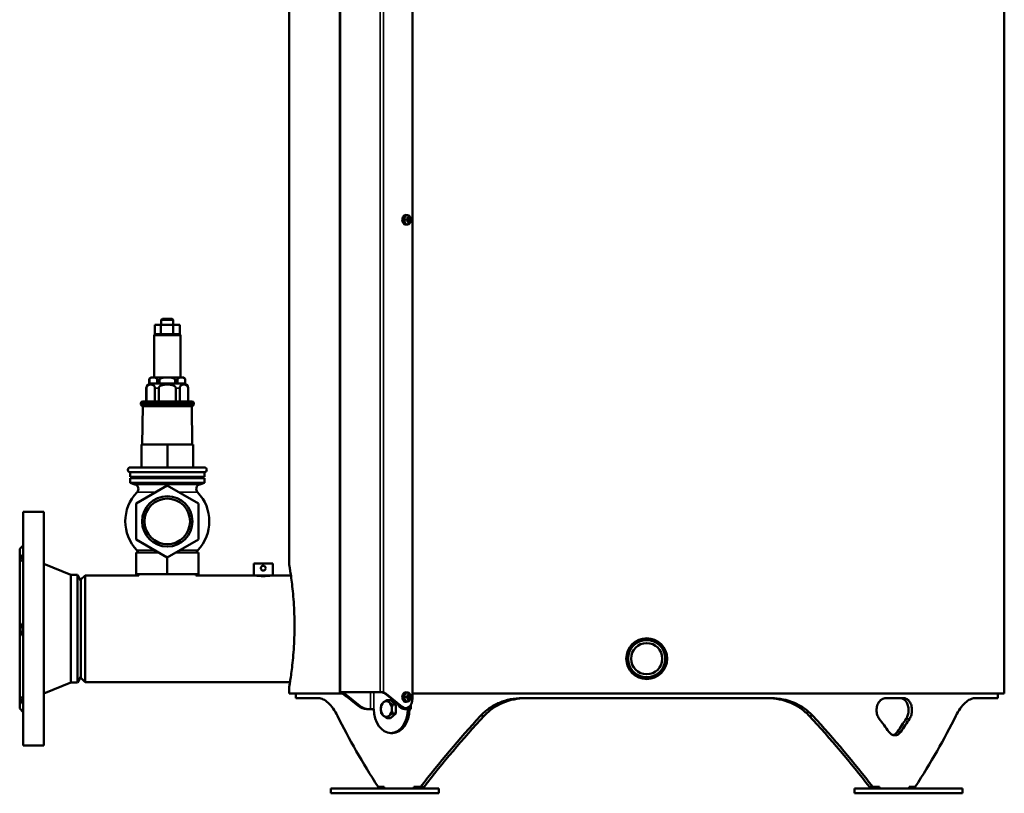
# Model space of a CAD drawing. Header units: millimetres. Extents: x -1106 to 8832, y -1538 to 1985.
# Tile 27 of 42: x 6978 to 7799, y -435 to 210. Entities that reach past the tile are written whole.
import ezdxf

# ---------------------------------------------------------------- set-up
doc = ezdxf.new("R2010")
doc.units = ezdxf.units.MM
doc.layers.add('Видимые тонкие (ГОСТ)', color=7, linetype='Continuous', lineweight=35)
doc.layers.add('Видимый контур (ГОСТ)', color=7, linetype='Continuous', lineweight=50)

msp = doc.modelspace()

# ---------------------------------------------------------------- linework, layer by layer
at = {"layer": 'Видимые тонкие (ГОСТ)'}
for p, q in [((7245.53, -350.82), (7245.53, 540.14)), ((7278.77, 540.14), (7278.77, -350.82)), ((7281.6, 540.14), (7281.6, -351.02)), ((7112.27, -53.36), (7090.32, -53.36)), ((7083.9, -97.33), (7083.8, -97.33)), ((7086.34, -90.33), (7086.3, -90.33)), ((7094.21, -97.33), (7090.99, -97.33)), ((7094.76, -90.33), (7092.88, -90.33)), ((7109.72, -90.33), (7107.84, -90.33)), ((7111.61, -97.33), (7108.39, -97.33)), ((7116.3, -90.33), (7116.26, -90.33)), ((7118.8, -97.33), (7118.7, -97.33)), ((7123.3, -109.83), (7079.3, -109.83)), ((7079.3, -110.79), (7123.3, -110.79)), ((7074.31, -177.52), (7128.29, -177.52)), ((7076.05, -184.12), (7091.29, -184.12)), ((7111.31, -184.12), (7126.54, -184.12)), ((7075.94, -232.49), (7091.08, -232.49)), ((7111.51, -232.49), (7126.66, -232.49)), ((7246.24, -350.87), (7246.24, -351.02)), ((7248.1, -352.16), (7247.65, -352.16)), ((7248.72, -352.74), (7250.13, -352.74)), ((7270.64, -364.86), (7270.64, -350.87)), ((7273.46, -364.86), (7273.46, -350.87)), ((7283.72, -352.16), (7283.01, -352.16)), ((7250.48, -354.18), (7250.13, -354.18)), ((7261.7, -362.18), (7260.28, -362.18)), ((7297.15, -363.13), (7296.44, -363.13)), ((7297.1, -364.47), (7298.51, -364.47)), ((7303.16, -364.86), (7303.16, -362.82)), ((7365.36, -370.51), (7362.41, -370.51)), ((7636.24, -370.51), (7639.19, -370.51)), ((7717.08, -372.93), (7719.92, -372.93)), ((7712.57, -383.79), (7709.74, -383.79))]:
    msp.add_line(p, q, dxfattribs=at)
at = {"layer": 'Видимый контур (ГОСТ)'}
for p, q in [((7798.8, -351.94), (7798.8, 645.06)), ((7202.8, -243.94), (7202.8, 537.06)), ((7244.95, 540.14), (7244.95, -350.84)), ((7305.64, 520.14), (7305.64, -356.2)), ((7301.63, 46.95), (7300.23, 47.12)), ((7300.54, 43.83), (7301.36, 43.83)), ((7301.26, 43.52), (7300.54, 43.52)), ((7300.54, 42.75), (7301.26, 42.75)), ((7301.36, 42.45), (7300.54, 42.45)), ((7301.24, 42.75), (7301.24, 43.52)), ((7301.47, 43.52), (7301.32, 43.6)), ((7301.47, 42.75), (7301.32, 42.67)), ((7301.47, 43.52), (7302.73, 43.52)), ((7302.73, 42.75), (7301.47, 42.75)), ((7302.1, 45.07), (7301.64, 44.7)), ((7301.64, 41.58), (7302.1, 41.2)), ((7302.26, 44.18), (7301.72, 44.18)), ((7301.72, 42.1), (7302.26, 42.1)), ((7303.2, 43.52), (7302.73, 43.52)), ((7302.73, 42.75), (7303.2, 42.75)), ((7303, 43.83), (7303.48, 43.83)), ((7303.48, 42.45), (7303, 42.45)), ((7301.63, 39.33), (7300.23, 39.15)), ((7097.33, -39.36), (7096.33, -40.36)), ((7106.27, -40.36), (7096.33, -40.36)), ((7096.33, -44.36), (7096.33, -40.36)), ((7097.33, -39.36), (7105.27, -39.36)), ((7105.27, -39.36), (7106.27, -40.36)), ((7106.27, -44.36), (7106.27, -40.36)), ((7090.91, -44.36), (7095.78, -44.36)), ((7090.91, -52.45), (7090.91, -44.36)), ((7095.78, -44.36), (7106.17, -44.36)), ((7095.78, -52.45), (7095.78, -44.36)), ((7106.17, -52.45), (7106.17, -44.36)), ((7106.17, -44.36), (7111.68, -44.36)), ((7111.68, -52.45), (7111.68, -44.36)), ((7090.32, -53.36), (7090.32, -88.33)), ((7091.33, -52.36), (7095.36, -52.36)), ((7096.68, -52.36), (7105.27, -52.36)), ((7106.64, -52.36), (7111.21, -52.36)), ((7112.27, -53.36), (7112.27, -88.33)), ((7088.3, -88.33), (7114.3, -88.33)), ((7083.8, -108.33), (7083.8, -97.33)), ((7083.9, -108.33), (7083.9, -97.33)), ((7086.3, -93.33), (7086.3, -90.33)), ((7086.3, -93.33), (7086.34, -93.33)), ((7086.34, -93.33), (7086.34, -90.33)), ((7089.61, -93.33), (7086.34, -93.33)), ((7092.88, -93.33), (7089.61, -93.33)), ((7090.99, -97.33), (7090.99, -108.33)), ((7092.88, -90.33), (7092.88, -93.33)), ((7092.88, -93.33), (7094.76, -93.33)), ((7094.21, -108.33), (7094.21, -97.33)), ((7094.76, -93.33), (7094.76, -90.33)), ((7101.3, -93.33), (7094.76, -93.33)), ((7107.84, -93.33), (7101.3, -93.33)), ((7107.84, -90.33), (7107.84, -93.33)), ((7107.84, -93.33), (7109.72, -93.33)), ((7108.39, -97.33), (7108.39, -108.33)), ((7109.72, -93.33), (7109.72, -90.33)), ((7112.99, -93.33), (7109.72, -93.33)), ((7111.61, -108.33), (7111.61, -97.33)), ((7116.26, -93.33), (7112.99, -93.33)), ((7116.26, -90.33), (7116.26, -93.33)), ((7116.26, -93.33), (7116.3, -93.33)), ((7116.3, -93.33), (7116.3, -90.33)), ((7118.7, -97.33), (7118.7, -108.33)), ((7118.8, -108.33), (7118.8, -97.33)), ((7079.3, -109.83), (7079.3, -110.79)), ((7080.8, -112.29), (7080.48, -144.36)), ((7080.8, -108.33), (7121.8, -108.33)), ((7121.8, -112.29), (7080.8, -112.29)), ((7121.8, -112.29), (7122.11, -144.36)), ((7123.3, -109.83), (7123.3, -110.79)), ((7079.74, -163.33), (7079.74, -144.36)), ((7079.74, -144.36), (7079.86, -144.36)), ((7079.86, -163.33), (7079.86, -144.36)), ((7079.86, -144.36), (7101.42, -144.36)), ((7101.42, -144.36), (7122.86, -144.36)), ((7101.42, -163.33), (7101.42, -144.36)), ((7122.86, -163.33), (7122.86, -144.36)), ((7070.41, -163.33), (7132.19, -163.33)), ((7070.3, -167.33), (7132.3, -167.33)), ((7070.3, -167.33), (7070.3, -171.33)), ((7070.3, -171.33), (7132.3, -171.33)), ((7071.8, -171.33), (7071.8, -172.33)), ((7130.8, -171.33), (7130.8, -172.33)), ((7132.3, -167.33), (7132.3, -171.33)), ((7070.3, -172.33), (7132.3, -172.33)), ((7070.3, -172.33), (7070.3, -176.33)), ((7070.3, -176.33), (7132.3, -176.33)), ((7074.31, -177.52), (7070.3, -176.33)), ((7101.3, -178.34), (7075.3, -193.35)), ((7127.3, -193.35), (7101.3, -178.34)), ((7128.29, -177.52), (7132.3, -176.33)), ((7132.3, -172.33), (7132.3, -176.33)), ((7075.3, -193.35), (7075.3, -223.37)), ((7127.3, -223.37), (7127.3, -193.35)), ((6981.3, -395.36), (6981.3, -200.36)), ((6981.3, -200.36), (6998.3, -200.36)), ((6998.3, -395.36), (6998.3, -200.36)), ((6978.3, -231.36), (6981.3, -228.36)), ((7075.3, -223.37), (7101.3, -238.39)), ((7101.3, -238.39), (7127.3, -223.37)), ((6978.3, -364.36), (6978.3, -231.36)), ((7075.3, -234.36), (7094.33, -234.36)), ((7075.3, -252.36), (7075.3, -234.36)), ((7108.27, -234.36), (7127.3, -234.36)), ((7127.3, -252.36), (7127.3, -234.36)), ((7020.8, -252.86), (6998.3, -243.86)), ((7101.3, -252.36), (7101.3, -238.39)), ((7189.3, -243.36), (7173.3, -243.36)), ((7173.3, -253.36), (7173.3, -243.36)), ((7189.3, -253.36), (7189.3, -243.36)), ((7020.8, -342.86), (7020.8, -252.86)), ((7020.8, -252.86), (7026.41, -252.86)), ((7026.41, -342.86), (7026.41, -252.86)), ((7029.3, -257.86), (7026.41, -252.86)), ((7029.3, -256.86), (7032.8, -253.36)), ((7032.8, -253.36), (7032.8, -342.36)), ((7077.55, -253.36), (7032.8, -253.36)), ((7075.3, -252.36), (7101.3, -252.36)), ((7077.55, -252.36), (7077.55, -253.36)), ((7101.3, -252.36), (7127.3, -252.36)), ((7125.05, -252.36), (7125.05, -253.36)), ((7173.3, -253.36), (7125.05, -253.36)), ((7189.3, -253.36), (7173.3, -253.36)), ((7174.3, -253.4), (7174.3, -253.36)), ((7188.3, -253.4), (7188.3, -253.36)), ((7204.28, -253.36), (7189.3, -253.36)), ((7029.3, -256.86), (7029.3, -338.86)), ((7020.8, -342.86), (6998.3, -351.86)), ((7020.8, -342.86), (7026.41, -342.86)), ((7029.3, -337.86), (7026.41, -342.86)), ((7029.3, -338.86), (7032.8, -342.36)), ((7203.56, -342.36), (7032.8, -342.36)), ((7202.8, -351.94), (7202.8, -346.94)), ((7202.8, -351.94), (7247.37, -351.94)), ((7208.3, -355.86), (7208.3, -351.94)), ((7245.53, -350.82), (7278.77, -350.82)), ((7279.47, -350.87), (7246.24, -350.87)), ((7250.13, -354.18), (7247.65, -352.16)), ((7260.28, -362.18), (7248.72, -352.74)), ((7250.13, -352.74), (7261.7, -362.18)), ((7296.44, -363.13), (7283.01, -352.16)), ((7283.72, -352.16), (7297.15, -363.13)), ((7301.63, -351.05), (7300.23, -350.88)), ((7305.64, -351.94), (7798.8, -351.94)), ((7793.3, -355.86), (7793.3, -351.94)), ((7227.44, -355.86), (7208.3, -355.86)), ((7287.18, -357.36), (7284.27, -357.36)), ((7287.18, -357.36), (7291.78, -361.11)), ((7301.63, -358.67), (7300.23, -358.85)), ((7300.54, -354.17), (7301.36, -354.17)), ((7301.26, -354.48), (7300.54, -354.48)), ((7300.54, -355.25), (7301.26, -355.25)), ((7301.36, -355.55), (7300.54, -355.55)), ((7301.24, -355.25), (7301.24, -354.48)), ((7301.47, -354.48), (7301.32, -354.4)), ((7301.47, -355.25), (7301.32, -355.33)), ((7301.47, -354.48), (7302.73, -354.48)), ((7302.73, -355.25), (7301.47, -355.25)), ((7302.1, -352.93), (7301.64, -353.3)), ((7301.64, -356.42), (7302.1, -356.8)), ((7302.26, -353.82), (7301.72, -353.82)), ((7301.72, -355.9), (7302.26, -355.9)), ((7303.2, -354.48), (7302.73, -354.48)), ((7302.73, -355.25), (7303.2, -355.25)), ((7303, -354.17), (7303.48, -354.17)), ((7303.48, -355.55), (7303, -355.55)), ((7604.86, -355.86), (7396.73, -355.86)), ((7715.16, -355.86), (7699.81, -355.86)), ((7793.3, -355.86), (7774.16, -355.86)), ((6978.3, -364.36), (6981.3, -367.36)), ((7267.35, -364.86), (7268.77, -364.86)), ((7268.77, -364.86), (7270.64, -364.86)), ((7270.64, -364.86), (7273.46, -364.86)), ((7273.46, -364.86), (7273.47, -364.86)), ((7273.47, -364.87), (7273.46, -364.87)), ((7273.47, -364.86), (7273.47, -364.87)), ((7291.78, -368.62), (7287.18, -372.37)), ((7291.78, -361.11), (7288.86, -361.11)), ((7291.78, -368.62), (7288.86, -368.62)), ((7291.78, -361.11), (7291.78, -368.62)), ((7299.98, -364.2), (7299.27, -364.2)), ((7299.88, -364.86), (7301.29, -364.86)), ((7303.16, -364.86), (7301.29, -364.86)), ((7301.74, -364.87), (7301.74, -364.86)), ((7301.75, -364.87), (7301.74, -364.87)), ((7303.16, -364.87), (7301.75, -364.87)), ((7303.16, -364.86), (7303.16, -364.87)), ((7303.16, -364.86), (7304.33, -364.86)), ((7304.33, -361.31), (7304.33, -364.86)), ((7287.18, -372.37), (7284.27, -372.37)), ((7287.61, -384.86), (7289.02, -384.86)), ((6981.3, -395.36), (6998.3, -395.36)), ((7237.51, -431.14), (7327.51, -431.14)), ((7237.51, -431.14), (7237.51, -435.14)), ((7277.05, -429.86), (7281.97, -429.86)), ((7281.97, -429.86), (7281.97, -431.14)), ((7306.71, -429.86), (7306.71, -431.14)), ((7306.71, -429.86), (7312.4, -429.86)), ((7309.55, -429.86), (7309.55, -431.14)), ((7315.24, -429.86), (7312.4, -429.86)), ((7327.51, -431.14), (7327.51, -435.14)), ((7674.09, -431.14), (7764.09, -431.14)), ((7674.09, -431.14), (7674.09, -435.14)), ((7689.19, -429.86), (7686.35, -429.86)), ((7689.19, -429.86), (7694.88, -429.86)), ((7692.05, -429.86), (7692.05, -431.14)), ((7694.88, -429.86), (7694.88, -431.14)), ((7719.63, -429.86), (7719.63, -431.14)), ((7719.63, -429.86), (7724.55, -429.86)), ((7764.09, -431.14), (7764.09, -435.14)), ((7237.51, -435.14), (7327.51, -435.14)), ((7674.09, -435.14), (7764.09, -435.14))]:
    msp.add_line(p, q, dxfattribs=at)
for centre, radius in [((7101.3, -208.36), 21), ((7101.3, -208.36), 19), ((7500.8, -322.86), 17), ((7500.8, -322.86), 15.5), ((7500.8, -322.86), 13)]:
    msp.add_circle(centre, radius, dxfattribs=at)
for centre, radius, start, end in [((7091.32, -53.36), 1, 102.30413, 180), ((7111.27, -53.36), 1, 0, 65.70205), ((7088.3, -90.33), 2, 90, 180), ((7114.3, -90.33), 2, 0, 90), ((7087.8, -97.33), 4, 90, 180), ((7114.8, -97.33), 4, 0, 90), ((7080.8, -109.83), 1.5, 90, 180), ((7080.8, -110.79), 1.5, 180, 270), ((7121.8, -109.83), 1.5, 0, 90), ((7121.8, -110.79), 1.5, 270, 0), ((7070.41, -165.33), 2, 90, 266.86446), ((7132.19, -165.33), 2, 273.13554, 90), ((7073.17, -181.35), 4, 316.16349, 73.46808), ((7129.43, -181.35), 4, 106.53192, 223.83651), ((7101.3, -208.36), 35, 136.16349, 223.5718), ((7101.3, -208.36), 35, 316.4282, 43.83651), ((7068.42, -239.64), 10.37, 30.56026, 43.5718), ((7134.17, -239.64), 10.37, 136.4282, 149.43974)]:
    msp.add_arc(centre, radius, start, end, dxfattribs=at)
for centre, major_axis, ratio, start_param, end_param in [((7299.98, 43.14), (0, -4), 0.707107, 3.053992, 6.370786), ((7298.9, 43.14), (0, -6.36), 0.259129, 1.462241, 1.679352), ((7297.19, 43.85), (4.97, 3.52), 0.5, 5.252312, 5.403426), ((7328.33, 87.89), (-34.68, -46.61), 0.180255, 0.471526, 0.471744), ((7297.19, 42.42), (-4.97, 3.52), 0.5, 4.021352, 4.172466), ((7297.04, 44.06), (-5.18, -3.66), 0.5, 2.133554, 2.238998), ((7297.04, 42.21), (5.18, -3.66), 0.5, 0.902595, 1.008038), ((7298.14, 42.06), (-5.89, -2.4), 0.353357, 3.746853, 3.963964), ((7297.21, 43.14), (0, -6.44), 0.707107, 1.752124, 1.899603), ((7297.21, 43.14), (0, -6.44), 0.707107, 1.24199, 1.389469), ((7298.14, 44.21), (5.89, -2.4), 0.353357, 5.460814, 5.677925), ((7297.43, 43.14), (0, 6.16), 0.707107, 4.882131, 5.032192), ((7297.43, 43.14), (0, 6.16), 0.707107, 4.392586, 4.542647), ((7266.06, 86.46), (34.68, -46.61), 0.180255, 0.204899, 0.205117), ((7297.97, 43.14), (0, -6.16), 0.707107, 1.740538, 1.890599), ((7297.97, 43.14), (0, -6.16), 0.707107, 1.250993, 1.401055), ((7329.34, -0.19), (-34.68, 46.61), 0.180255, 5.811441, 5.811659), ((7298.2, 43.85), (4.97, -3.52), 0.5, 0.87976, 1.030873), ((7298.2, 42.42), (-4.97, -3.52), 0.5, 2.110719, 2.261833), ((7298.19, 43.14), (0, 6.44), 0.707107, 4.893716, 5.041196), ((7298.19, 43.14), (0, 6.44), 0.707107, 4.383582, 4.531062), ((7298.35, 44.06), (-5.18, 3.66), 0.5, 4.044187, 4.149631), ((7298.35, 42.21), (5.18, 3.66), 0.5, 5.275147, 5.380591), ((7267.06, -1.61), (34.68, 46.61), 0.180255, 6.078068, 6.078286), ((7297.38, 43.14), (0, 6.36), 0.965843, 4.603833, 4.820944), ((7244.12, -360.82), (0, 10), 0.707107, 5.759587, 6.081827), ((7244.83, -360.82), (0, 10), 0.707107, 5.863589, 6.081827), ((7251.54, -345.81), (0, -8), 0.707107, 5.397365, 5.759587), ((7252.96, -345.81), (0, 8), 0.707107, 2.255772, 2.617994), ((7279.47, -360.82), (0, 10), 0.707107, 5.759587, 6.081827), ((7280.18, -360.82), (0, 10), 0.707107, 5.759587, 6.081827), ((7299.98, -354.86), (0, -4), 0.707107, 3.053992, 6.370786), ((7298.14, -355.94), (-5.89, -2.4), 0.353357, 3.746853, 3.963964), ((7297.21, -354.86), (0, -6.44), 0.707107, 1.752124, 1.899603), ((7298.19, -354.86), (0, 6.44), 0.707107, 4.893716, 5.041196), ((7251.9, -349.85), (0, -5), 0.707107, 5.759587, 6.077147), ((7283.86, -364.86), (0, -6.5), 0.707107, 3.665191, 4.712389), ((7283.86, -364.86), (0, 6.5), 0.707107, 5.759587, 6.806784), ((7283.86, -364.86), (0, 6.5), 0.707107, 4.712389, 5.759587), ((7298.21, -356.63), (0, -8), 0.707107, 5.224301, 6.085315), ((7299.98, -356.2), (0, -8), 0.707107, 5.759587, 7.853982), ((7298.9, -354.86), (0, -6.36), 0.259129, 1.462241, 1.679352), ((7297.19, -354.15), (4.97, 3.52), 0.5, 5.252312, 5.403426), ((7328.33, -310.11), (-34.68, -46.61), 0.180255, 0.471526, 0.471744), ((7297.19, -355.58), (-4.97, 3.52), 0.5, 4.021352, 4.172466), ((7297.04, -353.94), (-5.18, -3.66), 0.5, 2.133554, 2.238998), ((7297.04, -355.79), (5.18, -3.66), 0.5, 0.902595, 1.008038), ((7297.21, -354.86), (0, -6.44), 0.707107, 1.24199, 1.389469), ((7298.14, -353.79), (5.89, -2.4), 0.353357, 5.460814, 5.677925), ((7297.43, -354.86), (0, 6.16), 0.707107, 4.882131, 5.032192), ((7297.43, -354.86), (0, 6.16), 0.707107, 4.392586, 4.542647), ((7266.06, -311.54), (34.68, -46.61), 0.180255, 0.204899, 0.205117), ((7297.97, -354.86), (0, -6.16), 0.707107, 1.740538, 1.890599), ((7297.97, -354.86), (0, -6.16), 0.707107, 1.250993, 1.401055), ((7329.34, -398.19), (-34.68, 46.61), 0.180255, 5.811441, 5.811659), ((7298.2, -354.15), (4.97, -3.52), 0.5, 0.87976, 1.030873), ((7298.2, -355.58), (-4.97, -3.52), 0.5, 2.110719, 2.261833), ((7298.19, -354.86), (0, 6.44), 0.707107, 4.383582, 4.531062), ((7298.35, -353.94), (-5.18, 3.66), 0.5, 4.044187, 4.149631), ((7298.35, -355.79), (5.18, 3.66), 0.5, 5.275147, 5.380591), ((7267.06, -399.61), (34.68, 46.61), 0.180255, 6.078068, 6.078286), ((7297.38, -354.86), (0, 6.36), 0.965843, 4.603833, 4.820944), ((7267.35, -344.86), (0, -20), 0.707107, 5.759587, 6.283185), ((7268.77, -344.86), (0, -20), 0.707107, 5.759587, 6.283185), ((7287.61, -364.86), (0, -20), 0.707107, 4.712889, 7.853482), ((7283.86, -364.86), (0, -6.5), 0.707107, 4.712389, 5.759587), ((7283.86, -364.86), (0, 6.5), 0.707107, 3.665191, 4.712389), ((7289.02, -364.86), (0, -20), 0.707107, 0, 1.570296), ((7299.63, -356.63), (0, -8), 0.707107, 5.586879, 6.085315), ((7299.27, -356.2), (0, -8), 0.707107, 5.759587, 6.283185), ((7299.88, -344.86), (0, -20), 0.707107, 6.085315, 6.283185), ((7301.29, -344.86), (0, -20), 0.707107, 6.085315, 6.283185), ((7500.8, -454.86), (-270.23, 270.23), 0.414214, 0.885548, 1.092523), ((7283.86, -364.86), (0, -6.5), 0.707107, 5.759587, 6.806784), ((7500.8, -454.86), (-270.23, -270.23), 0.414214, 4.812539, 5.019514), ((7500.8, -454.86), (266.54, 266.54), 0.414214, 1.666767, 1.876731), ((7500.8, -454.86), (266.54, -266.54), 0.414214, 1.264861, 1.474825), ((7500.8, -454.86), (270.23, -270.23), 0.414214, 1.263672, 1.470647), ((7500.8, -390.86), (270.23, -270.23), 0.414214, 1.202274, 1.239431), ((7500.8, -390.86), (266.54, 266.54), 0.414214, 5.1296, 5.167273), ((7500.8, -390.86), (270.23, 270.23), 0.414214, 5.129265, 5.166422), ((7500.8, -454.86), (270.23, 270.23), 0.414214, 5.190663, 5.397638)]:
    msp.add_ellipse(centre, major_axis=major_axis, ratio=ratio, start_param=start_param, end_param=end_param, dxfattribs=at)
for centre in [(7301.39, 43.14), (7301.39, -354.86)]:
    msp.add_ellipse(centre, major_axis=(0, 3.83), ratio=0.707107, dxfattribs=at)
for points in [[(7301.36, 43.83), (7301.33, 43.73), (7301.29, 43.62), (7301.26, 43.52)], [(7301.36, 42.45), (7301.33, 42.55), (7301.29, 42.65), (7301.26, 42.75)], [(7301.69, 44.3), (7301.7, 44.26), (7301.71, 44.21), (7301.72, 44.17)], [(7301.69, 41.98), (7301.7, 42.02), (7301.71, 42.06), (7301.72, 42.1)], [(7302.66, 44.3), (7302.53, 44.26), (7302.4, 44.21), (7302.27, 44.17)], [(7302.66, 41.98), (7302.53, 42.02), (7302.4, 42.06), (7302.27, 42.1)], [(7303, 43.83), (7302.91, 43.73), (7302.82, 43.62), (7302.73, 43.52)], [(7303, 42.45), (7302.91, 42.55), (7302.82, 42.65), (7302.73, 42.75)], [(7091.11, -52.39), (7091.19, -52.37), (7091.26, -52.36), (7091.33, -52.36)], [(7095.36, -52.36), (7095.49, -52.36), (7095.65, -52.39), (7095.78, -52.45)], [(7095.78, -52.45), (7096.07, -52.39), (7096.4, -52.36), (7096.68, -52.36)], [(7105.27, -52.36), (7105.55, -52.36), (7105.88, -52.39), (7106.17, -52.45)], [(7106.17, -52.45), (7106.32, -52.39), (7106.49, -52.36), (7106.64, -52.36)], [(7111.21, -52.36), (7111.36, -52.36), (7111.53, -52.39), (7111.68, -52.45)], [(7301.36, -354.17), (7301.33, -354.27), (7301.29, -354.38), (7301.26, -354.48)], [(7301.36, -355.55), (7301.33, -355.45), (7301.29, -355.35), (7301.26, -355.25)], [(7301.69, -353.7), (7301.7, -353.74), (7301.71, -353.79), (7301.72, -353.83)], [(7301.69, -356.02), (7301.7, -355.98), (7301.71, -355.94), (7301.72, -355.9)], [(7302.66, -353.7), (7302.53, -353.74), (7302.4, -353.79), (7302.27, -353.83)], [(7302.66, -356.02), (7302.53, -355.98), (7302.4, -355.94), (7302.27, -355.9)], [(7303, -354.17), (7302.91, -354.27), (7302.82, -354.38), (7302.73, -354.48)], [(7303, -355.55), (7302.91, -355.45), (7302.82, -355.35), (7302.73, -355.25)]]:
    msp.add_open_spline(points, degree=3, dxfattribs=at)
for points, weights in [([(7301.26, 42.75), (7301.26, 42.75), (7301.26, 42.75)], [0.960465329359, 0.960447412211, 0.960429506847]), ([(7301.52, 45.22), (7301.54, 45.14), (7301.56, 45.07)], [1, 1.00025945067, 1]), ([(7301.56, 41.2), (7301.54, 41.13), (7301.52, 41.06)], [1, 1.00025945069, 1]), ([(7301.72, 44.17), (7301.72, 44.18), (7301.72, 44.18)], [0.960465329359, 0.960447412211, 0.960429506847]), ([(7302.1, 45.07), (7302.3, 45.14), (7302.5, 45.22)], [1, 1.00025945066, 1]), ([(7302.5, 41.06), (7302.3, 41.13), (7302.1, 41.2)], [1, 1.00025945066, 1]), ([(7302.27, 42.1), (7302.26, 42.1), (7302.26, 42.1)], [0.960465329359, 0.960447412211, 0.960429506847]), ([(7302.73, 43.52), (7302.73, 43.52), (7302.73, 43.52)], [0.960465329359, 0.960447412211, 0.960429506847]), ([(7303.48, 43.83), (7303.34, 43.67), (7303.2, 43.52)], [1, 1.00025945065, 1]), ([(7303.2, 42.75), (7303.34, 42.6), (7303.48, 42.45)], [1, 1.00025945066, 1]), ([(7301.52, -352.78), (7301.54, -352.86), (7301.56, -352.93)], [1, 1.00025945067, 1]), ([(7302.1, -352.93), (7302.3, -352.86), (7302.5, -352.78)], [1, 1.00025945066, 1]), ([(7279.67, -361.11), (7280.49, -360.1), (7281.56, -359.23)], [1, 1.0379548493, 1]), ([(7281.56, -359.23), (7282.63, -358.36), (7284.27, -357.36)], [1, 1.0379548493, 1]), ([(7284.27, -357.36), (7285.09, -358.36), (7286.16, -359.23)], [1, 1.0379548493, 1]), ([(7286.16, -359.23), (7287.22, -360.1), (7288.86, -361.11)], [1, 1.0379548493, 1]), ([(7301.26, -355.25), (7301.26, -355.25), (7301.26, -355.25)], [0.960465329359, 0.960447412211, 0.960429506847]), ([(7301.56, -356.8), (7301.54, -356.87), (7301.52, -356.94)], [1, 1.00025945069, 1]), ([(7301.72, -353.83), (7301.72, -353.82), (7301.72, -353.82)], [0.960465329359, 0.960447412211, 0.960429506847]), ([(7302.5, -356.94), (7302.3, -356.87), (7302.1, -356.8)], [1, 1.00025945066, 1]), ([(7302.27, -355.9), (7302.26, -355.9), (7302.26, -355.9)], [0.960465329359, 0.960447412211, 0.960429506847]), ([(7302.73, -354.48), (7302.73, -354.48), (7302.73, -354.48)], [0.960465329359, 0.960447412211, 0.960429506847]), ([(7303.48, -354.17), (7303.34, -354.33), (7303.2, -354.48)], [1, 1.00025945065, 1]), ([(7303.2, -355.25), (7303.34, -355.4), (7303.48, -355.55)], [1, 1.00025945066, 1]), ([(7279.26, -364.86), (7279.26, -363.12), (7279.67, -361.11)], [1, 1.0379548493, 1]), ([(7279.67, -368.62), (7279.26, -366.6), (7279.26, -364.86)], [1, 1.0379548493, 1]), ([(7281.56, -370.49), (7280.49, -369.62), (7279.67, -368.62)], [1, 1.0379548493, 1]), ([(7288.86, -368.62), (7287.22, -369.62), (7286.16, -370.49)], [1, 1.0379548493, 1]), ([(7288.86, -361.11), (7288.45, -363.12), (7288.45, -364.86)], [1, 1.0379548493, 1]), ([(7288.45, -364.86), (7288.45, -366.6), (7288.86, -368.62)], [1, 1.0379548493, 1]), ([(7284.27, -372.37), (7282.63, -371.36), (7281.56, -370.49)], [1, 1.0379548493, 1]), ([(7286.16, -370.49), (7285.09, -371.36), (7284.27, -372.37)], [1, 1.0379548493, 1])]:
    msp.add_rational_spline(points, weights, degree=2, dxfattribs=at)
for points, knots in [([(7086.34, -90.33), (7086.34, -90.19), (7086.36, -90.02), (7086.44, -89.71), (7086.53, -89.53), (7086.75, -89.19), (7086.94, -89.01), (7087.48, -88.64), (7087.91, -88.53), (7088.77, -88.41), (7089.21, -88.39), (7090, -88.39), (7090.44, -88.41), (7091.3, -88.53), (7091.73, -88.64), (7092.27, -89.01), (7092.47, -89.19), (7092.69, -89.53), (7092.77, -89.71), (7092.85, -90.02), (7092.88, -90.19), (7092.88, -90.33)], [0.687449, 0.687449, 0.687449, 0.687449, 0.730926, 0.730926, 0.792009, 0.792009, 0.898366, 0.898366, 1.136632, 1.136632, 1.374898, 1.374898, 1.613164, 1.613164, 1.85143, 1.85143, 1.957786, 1.957786, 2.018869, 2.018869, 2.062347, 2.062347, 2.062347, 2.062347]), ([(7094.76, -90.33), (7094.76, -90.19), (7094.81, -90.02), (7094.97, -89.71), (7095.14, -89.53), (7095.58, -89.19), (7095.96, -89.01), (7097.05, -88.64), (7097.91, -88.53), (7099.63, -88.41), (7100.5, -88.39), (7102.09, -88.39), (7102.97, -88.41), (7104.69, -88.53), (7105.55, -88.64), (7106.63, -89.01), (7107.02, -89.19), (7107.46, -89.53), (7107.63, -89.71), (7107.79, -90.02), (7107.84, -90.19), (7107.84, -90.33)], [0.687449, 0.687449, 0.687449, 0.687449, 0.730926, 0.730926, 0.792009, 0.792009, 0.898366, 0.898366, 1.136632, 1.136632, 1.374898, 1.374898, 1.613164, 1.613164, 1.85143, 1.85143, 1.957786, 1.957786, 2.018869, 2.018869, 2.062347, 2.062347, 2.062347, 2.062347]), ([(7109.72, -90.33), (7109.72, -90.19), (7109.74, -90.02), (7109.83, -89.71), (7109.91, -89.53), (7110.13, -89.19), (7110.32, -89.01), (7110.87, -88.64), (7111.29, -88.53), (7112.16, -88.41), (7112.59, -88.39), (7113.39, -88.39), (7113.82, -88.41), (7114.69, -88.53), (7115.11, -88.64), (7115.66, -89.01), (7115.85, -89.19), (7116.07, -89.53), (7116.15, -89.71), (7116.24, -90.02), (7116.26, -90.19), (7116.26, -90.33)], [0.687449, 0.687449, 0.687449, 0.687449, 0.730926, 0.730926, 0.792009, 0.792009, 0.898366, 0.898366, 1.136632, 1.136632, 1.374898, 1.374898, 1.613164, 1.613164, 1.85143, 1.85143, 1.957786, 1.957786, 2.018869, 2.018869, 2.062347, 2.062347, 2.062347, 2.062347]), ([(7083.9, -97.33), (7083.9, -97.11), (7083.93, -96.85), (7084.03, -96.39), (7084.13, -96.12), (7084.39, -95.6), (7084.62, -95.31), (7085.59, -94.4), (7086.6, -94.21), (7088.29, -94.21), (7089.29, -94.4), (7090.26, -95.31), (7090.49, -95.6), (7090.76, -96.12), (7090.86, -96.39), (7090.96, -96.85), (7090.99, -97.11), (7090.99, -97.33)], [0.793375, 0.793375, 0.793375, 0.793375, 0.859577, 0.859577, 0.944459, 0.944459, 1.080669, 1.080669, 1.586751, 1.586751, 2.092833, 2.092833, 2.229043, 2.229043, 2.313924, 2.313924, 2.380126, 2.380126, 2.380126, 2.380126]), ([(7094.21, -97.33), (7094.21, -97.11), (7094.27, -96.85), (7094.47, -96.39), (7094.67, -96.12), (7095.2, -95.6), (7095.66, -95.31), (7097.6, -94.4), (7099.61, -94.21), (7102.99, -94.21), (7105, -94.4), (7106.94, -95.31), (7107.4, -95.6), (7107.93, -96.12), (7108.13, -96.39), (7108.33, -96.85), (7108.39, -97.11), (7108.39, -97.33)], [0.793375, 0.793375, 0.793375, 0.793375, 0.859577, 0.859577, 0.944459, 0.944459, 1.080669, 1.080669, 1.586751, 1.586751, 2.092833, 2.092833, 2.229043, 2.229043, 2.313924, 2.313924, 2.380126, 2.380126, 2.380126, 2.380126]), ([(7111.61, -97.33), (7111.61, -97.11), (7111.64, -96.85), (7111.74, -96.39), (7111.84, -96.12), (7112.1, -95.6), (7112.33, -95.31), (7113.3, -94.4), (7114.31, -94.21), (7116, -94.21), (7117.01, -94.4), (7117.98, -95.31), (7118.21, -95.6), (7118.47, -96.12), (7118.57, -96.39), (7118.67, -96.85), (7118.7, -97.11), (7118.7, -97.33)], [0.793375, 0.793375, 0.793375, 0.793375, 0.859577, 0.859577, 0.944459, 0.944459, 1.080669, 1.080669, 1.586751, 1.586751, 2.092833, 2.092833, 2.229043, 2.229043, 2.313924, 2.313924, 2.380126, 2.380126, 2.380126, 2.380126]), ([(6981.3, -241.11), (6981.23, -241.13), (6981.16, -241.14), (6980.53, -241.26), (6979.98, -241.25), (6979.21, -240.87), (6979, -240.5), (6979, -239.46), (6979.21, -238.76), (6979.98, -237.2), (6980.53, -236.35), (6981.16, -235.47), (6981.23, -235.38), (6981.3, -235.29)], [1.397058, 1.397058, 1.397058, 1.397058, 1.432475, 1.432475, 1.740102, 1.740102, 2.04773, 2.04773, 2.355358, 2.355358, 2.662985, 2.662985, 2.698402, 2.698402, 2.698402, 2.698402]), ([(7181.31, -249.36), (7181.06, -249.36), (7180.79, -249.31), (7180.3, -249.11), (7180.07, -248.95), (7179.72, -248.6), (7179.57, -248.38), (7179.36, -247.88), (7179.31, -247.62), (7179.31, -247.36), (7179.31, -247.11), (7179.36, -246.84), (7179.57, -246.35), (7179.72, -246.13), (7180.07, -245.77), (7180.3, -245.62), (7180.79, -245.41), (7181.06, -245.36), (7181.31, -245.36)], [0.9082123, 0.9082123, 0.9082123, 0.9082123, 0.9838913, 0.9838913, 1.0595704, 1.0595704, 1.13526, 1.13526, 1.2109497, 1.2109497, 1.2109497, 1.2866393, 1.2866393, 1.362329, 1.362329, 1.438008, 1.438008, 1.5136871, 1.5136871, 1.5136871, 1.5136871]), ([(7181.3, -245.36), (7181.55, -245.36), (7181.82, -245.42), (7182.31, -245.62), (7182.53, -245.77), (7182.88, -246.12), (7183.04, -246.35), (7183.24, -246.84), (7183.29, -247.11), (7183.29, -247.62), (7183.24, -247.89), (7183.04, -248.38), (7182.88, -248.6), (7182.53, -248.95), (7182.31, -249.11), (7181.82, -249.31), (7181.55, -249.36), (7181.3, -249.36)], [0.3085059, 0.3085059, 0.3085059, 0.3085059, 0.3842856, 0.3842856, 0.4610588, 0.4610588, 0.5380418, 0.5380418, 0.6150249, 0.6150249, 0.6920079, 0.6920079, 0.768991, 0.768991, 0.8457641, 0.8457641, 0.9215438, 0.9215438, 0.9215438, 0.9215438]), ([(7181.3, -249.36), (7181.55, -249.36), (7181.81, -249.31), (7182.3, -249.11), (7182.52, -248.95), (7182.88, -248.6), (7183.03, -248.38), (7183.24, -247.88), (7183.29, -247.62), (7183.29, -247.11), (7183.24, -246.84), (7183.03, -246.35), (7182.88, -246.13), (7182.52, -245.77), (7182.3, -245.62), (7181.81, -245.42), (7181.55, -245.36), (7181.3, -245.36)], [0.3040616, 0.3040616, 0.3040616, 0.3040616, 0.3784165, 0.3784165, 0.4540955, 0.4540955, 0.5297852, 0.5297852, 0.6054748, 0.6054748, 0.6811645, 0.6811645, 0.7568541, 0.7568541, 0.8325332, 0.8325332, 0.9068881, 0.9068881, 0.9068881, 0.9068881]), ([(7181.31, -249.36), (7181.56, -249.36), (7181.83, -249.31), (7182.32, -249.11), (7182.54, -248.95), (7182.89, -248.6), (7183.05, -248.38), (7183.25, -247.89), (7183.3, -247.62), (7183.3, -247.11), (7183.25, -246.84), (7183.05, -246.35), (7182.89, -246.12), (7182.54, -245.77), (7182.32, -245.62), (7181.83, -245.42), (7181.56, -245.36), (7181.31, -245.36)], [0.3078438, 0.3078438, 0.3078438, 0.3078438, 0.3842856, 0.3842856, 0.4610588, 0.4610588, 0.5380418, 0.5380418, 0.6150249, 0.6150249, 0.6920079, 0.6920079, 0.768991, 0.768991, 0.8457641, 0.8457641, 0.922206, 0.922206, 0.922206, 0.922206]), ([(7181.31, -245.36), (7181.56, -245.36), (7181.83, -245.41), (7182.32, -245.62), (7182.55, -245.77), (7182.9, -246.13), (7183.06, -246.35), (7183.26, -246.84), (7183.31, -247.11), (7183.31, -247.62), (7183.26, -247.88), (7183.06, -248.38), (7182.9, -248.6), (7182.55, -248.95), (7182.32, -249.11), (7181.83, -249.31), (7181.56, -249.36), (7181.31, -249.36)], [0.3027374, 0.3027374, 0.3027374, 0.3027374, 0.3784165, 0.3784165, 0.4540955, 0.4540955, 0.5297852, 0.5297852, 0.6054748, 0.6054748, 0.6811645, 0.6811645, 0.7568541, 0.7568541, 0.8325332, 0.8325332, 0.9082123, 0.9082123, 0.9082123, 0.9082123]), ([(7202.8, -243.94), (7202.8, -243.94), (7202.85, -244.26), (7203.07, -245.56), (7203.24, -246.56), (7203.66, -249.19), (7203.92, -250.82), (7204.46, -254.6), (7204.75, -256.75), (7205.31, -261.31), (7205.6, -263.89), (7206.15, -269.51), (7206.41, -272.55), (7206.83, -278.89), (7207, -282.2), (7207.23, -288.86), (7207.28, -292.2), (7207.28, -295.44)], [23.329649, 23.329649, 23.329649, 23.329649, 24.301702, 24.301702, 25.273756, 25.273756, 26.24581, 26.24581, 27.217863, 27.217863, 28.189947, 28.189947, 29.162031, 29.162031, 30.134115, 30.134115, 31.106198, 31.106198, 31.106198, 31.106198]), ([(7181.3, -253.96), (7180.39, -253.96), (7179.41, -253.93), (7177.63, -253.81), (7176.81, -253.73), (7175.53, -253.58), (7174.97, -253.51), (7174.23, -253.39), (7174.05, -253.36), (7174.05, -253.36)], [0, 0, 0, 0, 0.273626, 0.273626, 0.547252, 0.547252, 0.820871, 0.820871, 1.09449, 1.09449, 1.09449, 1.09449]), ([(7188.55, -253.36), (7188.55, -253.36), (7188.37, -253.39), (7187.63, -253.51), (7187.07, -253.58), (7185.78, -253.73), (7184.97, -253.81), (7183.18, -253.93), (7182.21, -253.96), (7181.3, -253.96)], [3.283471, 3.283471, 3.283471, 3.283471, 3.55709, 3.55709, 3.83071, 3.83071, 4.104335, 4.104335, 4.377961, 4.377961, 4.377961, 4.377961]), ([(6981.3, -304.23), (6981.23, -304.16), (6981.16, -304.08), (6980.53, -303.32), (6979.98, -302.47), (6979.21, -300.56), (6979, -299.5), (6979, -297.45), (6979.21, -296.4), (6979.98, -294.5), (6980.53, -293.66), (6981.16, -292.91), (6981.23, -292.84), (6981.3, -292.76)], [1.397058, 1.397058, 1.397058, 1.397058, 1.432475, 1.432475, 1.740102, 1.740102, 2.04773, 2.04773, 2.355358, 2.355358, 2.662985, 2.662985, 2.698402, 2.698402, 2.698402, 2.698402]), ([(7207.28, -295.44), (7207.28, -298.68), (7207.23, -302.03), (7207, -308.69), (7206.83, -312), (7206.41, -318.34), (7206.15, -321.38), (7205.6, -327), (7205.31, -329.58), (7204.75, -334.14), (7204.46, -336.29), (7203.92, -340.07), (7203.66, -341.7), (7203.24, -344.33), (7203.07, -345.33), (7202.85, -346.63), (7202.8, -346.94), (7202.8, -346.94)], [0, 0, 0, 0, 0.972084, 0.972084, 1.944167, 1.944167, 2.916251, 2.916251, 3.888335, 3.888335, 4.860389, 4.860389, 5.832442, 5.832442, 6.804496, 6.804496, 7.77655, 7.77655, 7.77655, 7.77655]), ([(7245.53, -351.02), (7245.36, -350.97), (7245.2, -350.93), (7245, -350.87), (7244.95, -350.85), (7244.95, -350.83), (7245, -350.82), (7245.2, -350.82), (7245.36, -350.82), (7245.53, -350.82)], [-0.3026789, -0.3026789, -0.3026789, -0.3026789, -0.226697, -0.226697, -0.150715, -0.150715, -0.0753575, -0.0753575, 0, 0, 0, 0]), ([(7246.24, -350.87), (7246.15, -350.87), (7246.07, -350.87), (7245.97, -350.89), (7245.95, -350.89), (7245.95, -350.92), (7245.97, -350.93), (7246.07, -350.97), (7246.15, -351), (7246.24, -351.02)], [0, 0, 0, 0, 0.0376261, 0.0376261, 0.0752522, 0.0752522, 0.1134604, 0.1134604, 0.1516686, 0.1516686, 0.1516686, 0.1516686]), ([(7278.77, -350.82), (7278.94, -350.82), (7279.17, -350.82), (7279.66, -350.82), (7279.93, -350.83), (7280.43, -350.85), (7280.7, -350.87), (7281.2, -350.93), (7281.42, -350.97), (7281.6, -351.02)], [0.6110862, 0.6110862, 0.6110862, 0.6110862, 0.6864437, 0.6864437, 0.7618013, 0.7618013, 0.8377832, 0.8377832, 0.9137651, 0.9137651, 0.9137651, 0.9137651]), ([(7280.89, -351.02), (7280.8, -351), (7280.69, -350.97), (7280.44, -350.93), (7280.31, -350.92), (7280.05, -350.89), (7279.92, -350.89), (7279.68, -350.87), (7279.56, -350.87), (7279.47, -350.87)], [0.1530596, 0.1530596, 0.1530596, 0.1530596, 0.1912678, 0.1912678, 0.229476, 0.229476, 0.2671022, 0.2671022, 0.3047283, 0.3047283, 0.3047283, 0.3047283]), ([(6981.3, -360.98), (6981.23, -360.89), (6981.16, -360.8), (6980.53, -359.93), (6979.98, -359.08), (6979.21, -357.55), (6979, -356.87), (6979, -355.86), (6979.21, -355.5), (6979.98, -355.16), (6980.53, -355.17), (6981.16, -355.31), (6981.23, -355.32), (6981.3, -355.34)], [1.397058, 1.397058, 1.397058, 1.397058, 1.432475, 1.432475, 1.740102, 1.740102, 2.04773, 2.04773, 2.355358, 2.355358, 2.662985, 2.662985, 2.698402, 2.698402, 2.698402, 2.698402]), ([(7227.44, -355.86), (7228.63, -355.86), (7229.93, -356.15), (7232.63, -357.39), (7234.03, -358.35), (7236.83, -360.93), (7238.22, -362.55), (7240.82, -366.25), (7242.02, -368.3), (7243.11, -370.51)], [23.96942, 23.96942, 23.96942, 23.96942, 24.977114, 24.977114, 25.984808, 25.984808, 26.992502, 26.992502, 27.948464, 27.948464, 27.948464, 27.948464]), ([(7362.41, -370.51), (7364.52, -368.21), (7366.91, -366.09), (7372.16, -362.38), (7375.01, -360.8), (7380.98, -358.29), (7384.11, -357.35), (7390.44, -356.14), (7393.63, -355.86), (7396.73, -355.86)], [19.671314, 19.671314, 19.671314, 19.671314, 20.665979, 20.665979, 21.660644, 21.660644, 22.655309, 22.655309, 23.649974, 23.649974, 23.649974, 23.649974]), ([(7399.84, -355.86), (7396.68, -355.86), (7393.44, -356.15), (7387, -357.39), (7383.82, -358.35), (7377.76, -360.92), (7374.87, -362.55), (7369.71, -366.25), (7367.4, -368.3), (7365.36, -370.51)], [8.116526, 8.116526, 8.116526, 8.116526, 9.126276, 9.126276, 10.136026, 10.136026, 11.145776, 11.145776, 12.102228, 12.102228, 12.102228, 12.102228]), ([(7636.24, -370.51), (7634.19, -368.3), (7631.89, -366.25), (7626.73, -362.55), (7623.84, -360.92), (7617.77, -358.35), (7614.59, -357.39), (7608.16, -356.15), (7604.91, -355.86), (7601.76, -355.86)], [3.798722, 3.798722, 3.798722, 3.798722, 4.755173, 4.755173, 5.764924, 5.764924, 6.774674, 6.774674, 7.784424, 7.784424, 7.784424, 7.784424]), ([(7604.86, -355.86), (7608, -355.86), (7611.24, -356.15), (7617.64, -357.39), (7620.81, -358.35), (7626.84, -360.93), (7629.72, -362.55), (7634.86, -366.25), (7637.16, -368.3), (7639.19, -370.51)], [23.96942, 23.96942, 23.96942, 23.96942, 24.977114, 24.977114, 25.984808, 25.984808, 26.992502, 26.992502, 27.948464, 27.948464, 27.948464, 27.948464]), ([(7694.56, -372.93), (7694.56, -372.93), (7694.56, -372.93), (7693.89, -372.05), (7693.31, -370.92), (7692.54, -368.46), (7692.35, -367.12), (7692.35, -364.61), (7692.54, -363.27), (7693.31, -360.81), (7693.89, -359.68), (7695.23, -357.91), (7696.07, -357.14), (7697.9, -356.11), (7698.89, -355.86), (7699.81, -355.86)], [-3.768494, -3.768494, -3.768494, -3.768494, -3.768233, -3.768233, -3.39151, -3.39151, -3.014786, -3.014786, -2.638063, -2.638063, -2.26134, -2.26134, -1.884162, -1.884162, -1.506984, -1.506984, -1.506984, -1.506984]), ([(7717.08, -372.93), (7717.08, -372.93), (7717.08, -372.93), (7717.67, -372.05), (7718.18, -370.92), (7718.85, -368.46), (7719.01, -367.12), (7719.01, -365.86), (7719.01, -364.61), (7718.85, -363.27), (7718.18, -360.81), (7717.67, -359.68), (7716.49, -357.91), (7715.75, -357.14), (7714.09, -356.11), (7713.19, -355.86), (7712.33, -355.86)], [-0.753717, -0.753717, -0.753717, -0.753717, -0.753449, -0.753449, -0.376724, -0.376724, 0, 0, 0, 0.376724, 0.376724, 0.753449, 0.753449, 1.13064, 1.13064, 1.507832, 1.507832, 1.507832, 1.507832]), ([(7715.16, -355.86), (7716.02, -355.86), (7716.92, -356.11), (7718.58, -357.14), (7719.33, -357.91), (7720.51, -359.68), (7721.01, -360.81), (7721.69, -363.27), (7721.85, -364.61), (7721.85, -365.86), (7721.85, -367.12), (7721.69, -368.46), (7721.01, -370.92), (7720.51, -372.05), (7719.92, -372.93), (7719.92, -372.93), (7719.92, -372.93)], [-1.507803, -1.507803, -1.507803, -1.507803, -1.130625, -1.130625, -0.753447, -0.753447, -0.376723, -0.376723, 0, 0, 0, 0.376723, 0.376723, 0.753447, 0.753447, 0.753707, 0.753707, 0.753707, 0.753707]), ([(7758.49, -370.51), (7759.58, -368.3), (7760.78, -366.25), (7763.37, -362.55), (7764.77, -360.93), (7767.57, -358.35), (7768.97, -357.39), (7771.67, -356.15), (7772.97, -355.86), (7774.16, -355.86)], [19.670931, 19.670931, 19.670931, 19.670931, 20.626894, 20.626894, 21.634588, 21.634588, 22.642282, 22.642282, 23.649976, 23.649976, 23.649976, 23.649976]), ([(7712.57, -383.79), (7711.95, -384.68), (7711.18, -385.45), (7709.46, -386.47), (7708.52, -386.72), (7706.74, -386.72), (7705.79, -386.47), (7704.02, -385.45), (7703.21, -384.68), (7702.57, -383.79)], [0.753436, 0.753436, 0.753436, 0.753436, 1.130155, 1.130155, 1.506873, 1.506873, 1.883591, 1.883591, 2.260309, 2.260309, 2.260309, 2.260309]), ([(7706.21, -386.52), (7706.64, -386.39), (7707.07, -386.2), (7708.35, -385.45), (7709.13, -384.68), (7709.74, -383.79)], [4.7164837, 4.7164837, 4.7164837, 4.7164837, 4.8973477, 4.8973477, 5.2740668, 5.2740668, 5.2740668, 5.2740668])]:
    msp.add_open_spline(points, degree=3, knots=knots, dxfattribs=at)

doc.saveas('drawing.dxf')
